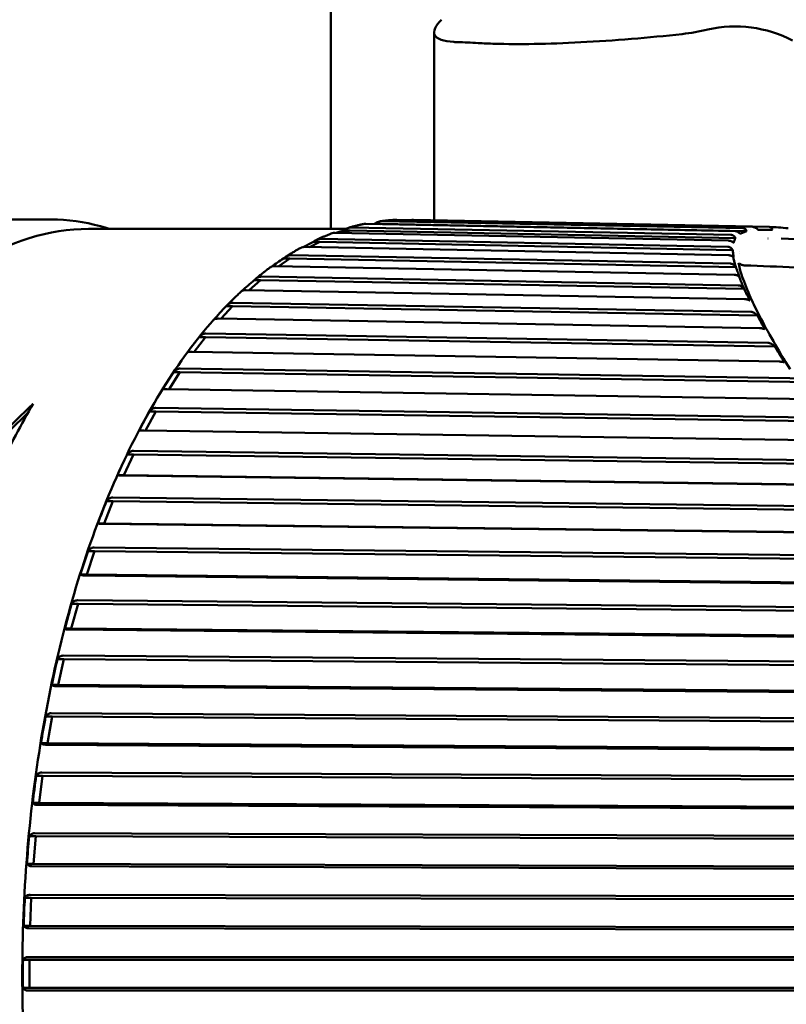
# Model space of a CAD drawing. Header units: millimetres. Extents: x 0 to 2239, y -60 to 841.
# Tile 53 of 165: x 508 to 521, y 564 to 581. Entities that reach past the tile are written whole.
import ezdxf

# ---------------------------------------------------------------- set-up
doc = ezdxf.new("R2010")
doc.units = ezdxf.units.MM
doc.layers.add('Sichtbar (ISO)', color=7, linetype='Continuous', lineweight=50)

msp = doc.modelspace()

# ---------------------------------------------------------------- linework, layer by layer
at = {"layer": 'Sichtbar (ISO)'}
for p, q in [((513.087, 589.471), (513.087, 577.718)), ((514.926, 577.874), (514.926, 581.217)), ((506.455, 577.888), (508.116, 577.888)), ((514.007, 577.86), (520.418, 577.731)), ((520.596, 577.754), (514.265, 577.881)), ((514.561, 577.881), (520.892, 577.754)), ((508.781, 577.718), (513.357, 577.718)), ((513.435, 577.693), (513.295, 577.647)), ((513.435, 577.693), (513.321, 577.693)), ((520.288, 577.557), (513.435, 577.693)), ((513.456, 577.747), (520.207, 577.613)), ((520.28, 577.679), (513.711, 577.811)), ((513.984, 577.81), (513.871, 577.81)), ((513.984, 577.81), (513.962, 577.806)), ((520.485, 577.679), (513.984, 577.81)), ((520.492, 577.703), (520.493, 577.703)), ((520.523, 577.709), (520.522, 577.709)), ((520.55, 577.713), (520.55, 577.713)), ((520.943, 577.706), (520.686, 577.711)), ((512.892, 577.487), (512.713, 577.396)), ((512.892, 577.487), (512.779, 577.487)), ((520.238, 577.344), (512.892, 577.487)), ((512.911, 577.544), (520.148, 577.403)), ((520.16, 577.511), (513.163, 577.65)), ((520.334, 577.636), (520.334, 577.636)), ((520.865, 577.546), (520.867, 577.546)), ((529.287, 577.266), (521.101, 577.546)), ((520.162, 577.251), (512.623, 577.398)), ((520.363, 577.317), (520.364, 577.317)), ((512.36, 577.192), (512.163, 577.057)), ((512.36, 577.192), (512.246, 577.192)), ((520.291, 577.041), (512.36, 577.192)), ((512.376, 577.251), (520.196, 577.102)), ((520.359, 577.282), (520.359, 577.282)), ((520.261, 576.903), (512.095, 577.058)), ((520.269, 577.118), (520.269, 577.118)), ((520.368, 577.118), (520.368, 577.118)), ((511.841, 576.809), (511.638, 576.631)), ((511.841, 576.809), (511.728, 576.809)), ((520.443, 576.651), (511.841, 576.809)), ((511.855, 576.871), (520.336, 576.715)), ((520.352, 576.873), (520.352, 576.873)), ((520.353, 576.873), (520.353, 576.873)), ((520.447, 576.469), (511.583, 576.632)), ((511.34, 576.343), (511.137, 576.123)), ((511.34, 576.343), (511.227, 576.343)), ((520.676, 576.178), (511.34, 576.343)), ((511.352, 576.406), (520.56, 576.243)), ((520.715, 575.954), (511.091, 576.123)), ((510.861, 575.795), (510.661, 575.534)), ((510.861, 575.795), (510.747, 575.795)), ((520.987, 575.625), (510.861, 575.795)), ((510.869, 575.86), (520.863, 575.692)), ((521.061, 575.36), (510.621, 575.535)), ((510.411, 575.235), (523.425, 575.03)), ((510.405, 575.17), (510.213, 574.87)), ((510.405, 575.17), (510.292, 575.17)), ((524.716, 574.944), (510.405, 575.17)), ((524.748, 574.64), (510.177, 574.871)), ((509.98, 574.538), (524.561, 574.323)), ((509.977, 574.472), (509.794, 574.135)), ((509.977, 574.472), (509.864, 574.472)), ((524.637, 574.256), (509.977, 574.472)), ((524.342, 573.921), (509.762, 574.136)), ((509.579, 573.705), (509.41, 573.337)), ((509.579, 573.705), (509.466, 573.705)), ((509.579, 573.771), (524.169, 573.573)), ((524.248, 573.506), (509.579, 573.705)), ((509.41, 573.337), (509.296, 573.337)), ((523.968, 573.137), (509.378, 573.334)), ((524.078, 573.138), (509.41, 573.337)), ((509.212, 572.941), (523.809, 572.762)), ((509.214, 572.875), (509.061, 572.481)), ((509.214, 572.875), (509.101, 572.875)), ((523.89, 572.695), (509.214, 572.875)), ((509.061, 572.481), (508.947, 572.481)), ((523.627, 572.293), (509.029, 572.473)), ((523.737, 572.3), (509.061, 572.481)), ((508.885, 571.988), (508.748, 571.57)), ((508.885, 571.988), (508.771, 571.988)), ((508.88, 572.053), (523.484, 571.893)), ((523.568, 571.828), (508.885, 571.988)), ((508.748, 571.57), (508.635, 571.57)), ((523.321, 571.396), (508.717, 571.556)), ((523.431, 571.409), (508.748, 571.57)), ((508.593, 571.05), (508.474, 570.61)), ((508.593, 571.05), (508.48, 571.05)), ((508.585, 571.113), (523.196, 570.974)), ((523.283, 570.91), (508.593, 571.05)), ((508.474, 570.61), (508.361, 570.61)), ((523.054, 570.452), (508.444, 570.591)), ((523.164, 570.47), (508.474, 570.61)), ((508.341, 570.066), (508.228, 570.066)), ((508.341, 570.066), (508.241, 569.608)), ((508.331, 570.128), (522.946, 570.011)), ((523.036, 569.948), (508.341, 570.066)), ((508.241, 569.608), (508.127, 569.608)), ((522.936, 569.491), (508.241, 569.608)), ((522.827, 569.467), (508.212, 569.584)), ((508.118, 569.104), (522.738, 569.009)), ((508.131, 569.045), (508.017, 569.045)), ((508.131, 569.045), (508.05, 568.572)), ((522.83, 568.949), (508.131, 569.045)), ((508.05, 568.572), (507.936, 568.572)), ((522.749, 568.477), (508.05, 568.572)), ((522.642, 568.448), (508.022, 568.543)), ((507.948, 568.049), (522.571, 567.977)), ((507.963, 567.992), (507.85, 567.992)), ((507.963, 567.992), (507.902, 567.507)), ((522.666, 567.92), (507.963, 567.992)), ((507.902, 567.507), (507.789, 567.507)), ((522.605, 567.435), (507.902, 567.507)), ((522.499, 567.402), (507.875, 567.473)), ((507.84, 566.915), (507.726, 566.915)), ((507.84, 566.915), (507.799, 566.422)), ((507.822, 566.969), (522.448, 566.92)), ((522.545, 566.867), (507.84, 566.915)), ((507.799, 566.422), (507.685, 566.422)), ((522.399, 566.335), (507.774, 566.383)), ((522.504, 566.373), (507.799, 566.422)), ((507.761, 565.821), (507.648, 565.821)), ((507.761, 565.821), (507.741, 565.323)), ((507.742, 565.872), (522.369, 565.847)), ((522.468, 565.797), (507.761, 565.821)), ((507.741, 565.323), (507.627, 565.323)), ((522.344, 565.256), (507.717, 565.28)), ((522.447, 565.299), (507.741, 565.323)), ((507.728, 564.718), (507.615, 564.718)), ((507.706, 564.765), (522.334, 564.765)), ((507.728, 564.718), (507.728, 564.218)), ((522.435, 564.718), (507.728, 564.718)), ((507.728, 564.218), (507.615, 564.218)), ((522.435, 564.218), (507.728, 564.218)), ((522.334, 564.172), (507.706, 564.171))]:
    msp.add_line(p, q, dxfattribs=at)
for centre, radius, start, end in [((518.894, 585.162), 4, 276.3594, 283.038), ((520.287, 579.146), 2.175, 62.1358, 103.038)]:
    msp.add_arc(centre, radius, start, end, dxfattribs=at)
for centre, major_axis, ratio, start_param, end_param in [((520.039, 579.795), (-5.5, 1.112), 0.103636, 5.639292, 5.754035), ((513.261, 577.652), (-0.471, -0.154), 0.04161, 4.571171, 4.85934), ((513.809, 577.789), (-0.476, -0.077), 0.022062, 4.579809, 4.600808), ((512.721, 577.426), (-0.463, -0.231), 0.057006, 4.55883, 4.950217), ((512.191, 577.11), (-0.452, -0.306), 0.067846, 4.544852, 5.007939), ((521.233, 564.468), (0, 12.65), 0.5, 0.137375, 0.137377), ((511.677, 576.709), (-0.437, -0.379), 0.074641, 4.530893, 5.040387), ((511.18, 576.224), (-0.42, -0.449), 0.078307, 4.517963, 5.052956), ((510.706, 575.658), (-0.399, -0.516), 0.079779, 4.506507, 5.0415), ((510.256, 575.016), (-0.376, -0.58), 0.079833, 4.496609, 5.031602), ((507.318, 564.468), (7.519, 12.916), 0.392995, 0.924217, 1.057364), ((512.061, 564.468), (0, -13.25), 0.5, 3.840908, 3.967094), ((507.318, 564.468), (7.462, 12.819), 0.392995, 0.934402, 1.050422), ((509.835, 574.302), (-0.35, -0.64), 0.079041, 4.488156, 5.023149), ((509.444, 573.521), (-0.322, -0.695), 0.077799, 4.480959, 5.015952), ((509.087, 572.678), (-0.292, -0.746), 0.07637, 4.474812, 5.009805), ((508.766, 571.779), (-0.26, -0.792), 0.074921, 4.46952, 5.004513), ((508.484, 570.83), (-0.226, -0.832), 0.073557, 4.464914, 4.999908), ((508.241, 569.837), (-0.191, -0.866), 0.072345, 4.460849, 4.995842), ((508.04, 568.808), (-0.154, -0.895), 0.071347, 4.457294, 4.992112), ((507.883, 567.749), (-0.117, -0.917), 0.070513, 4.453868, 4.988861), ((507.769, 566.668), (-0.078, -0.933), 0.069928, 4.450757, 4.985751), ((507.701, 565.572), (-0.039, -0.943), 0.069575, 4.44779, 4.982783), ((507.678, 564.468), (0, -0.946), 0.069457, 4.444893, 4.979886)]:
    msp.add_ellipse(centre, major_axis=major_axis, ratio=ratio, start_param=start_param, end_param=end_param, dxfattribs=at)
for points, knots in [([(515.058, 581.441), (514.95, 581.331), (514.902, 581.234), (514.975, 581.097), (515.097, 581.057), (515.301, 581.044), (515.325, 581.043), (515.35, 581.043)], [0, 0, 0, 0, 0.115409, 0.115409, 0.230818, 0.230818, 0.2452519, 0.2452519, 0.2452519, 0.2452519]), ([(515.71, 581.026), (515.804, 581.021), (515.905, 581.016), (516.42, 581.001), (516.953, 581.009), (518.118, 581.069), (518.752, 581.121), (519.337, 581.186)], [1.4093185, 1.4093185, 1.4093185, 1.4093185, 1.4549447, 1.4549447, 1.6326361, 1.6326361, 1.8103276, 1.8103276, 1.8103276, 1.8103276]), ([(509.153, 577.718), (509.1, 577.736), (509.047, 577.752), (508.705, 577.847), (508.411, 577.888), (508.116, 577.888)], [4.54865, 4.54865, 4.54865, 4.54865, 4.5739226, 4.5739226, 4.712389, 4.712389, 4.712389, 4.712389]), ([(514.007, 577.86), (514.006, 577.86), (514.005, 577.86), (514.004, 577.86), (513.985, 577.86), (513.961, 577.855), (513.917, 577.839), (513.891, 577.824), (513.871, 577.81)], [0.14306897, 0.14306897, 0.14306897, 0.14306897, 0.14339331, 0.14339331, 0.14339331, 0.15003491, 0.15003491, 0.15756461, 0.15756461, 0.15756461, 0.15756461]), ([(514.255, 577.881), (514.237, 577.88), (514.219, 577.88), (514.183, 577.877), (514.165, 577.876), (514.129, 577.873), (514.111, 577.872), (514.075, 577.869), (514.058, 577.867), (514.022, 577.863), (514.004, 577.861), (513.986, 577.859)], [4.73449854, 4.73449854, 4.73449854, 4.73449854, 4.74220291, 4.74220291, 4.74990727, 4.74990727, 4.75761164, 4.75761164, 4.76531601, 4.76531601, 4.77302038, 4.77302038, 4.77302038, 4.77302038]), ([(514.255, 577.881), (514.258, 577.881), (514.26, 577.881), (514.262, 577.881), (514.263, 577.881), (514.264, 577.881), (514.265, 577.881)], [0.142640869, 0.142640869, 0.142640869, 0.142640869, 0.143393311, 0.143393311, 0.143393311, 0.143717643, 0.143717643, 0.143717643, 0.143717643]), ([(514.561, 577.881), (514.56, 577.881), (514.56, 577.881), (514.559, 577.881), (514.546, 577.881), (514.531, 577.879), (514.517, 577.876)], [-0.000324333, -0.000324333, -0.000324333, -0.000324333, 0, 0, 0, 0.00433564, 0.00433564, 0.00433564, 0.00433564]), ([(508.781, 577.718), (508.074, 577.718), (507.369, 577.499), (506.021, 576.646), (505.379, 575.999), (504.223, 574.337), (503.712, 573.314), (502.881, 571.004), (502.561, 569.719), (502.142, 567.017), (502.043, 565.601), (502.072, 562.779), (502.202, 561.374), (502.677, 558.713), (503.023, 557.458), (503.9, 555.222), (504.431, 554.242), (505.632, 552.659), (506.302, 552.056), (507.584, 551.375), (508.182, 551.218), (508.781, 551.218)], [4.712389, 4.712389, 4.712389, 4.712389, 5.018631, 5.018631, 5.336047, 5.336047, 5.659451, 5.659451, 5.982293, 5.982293, 6.304358, 6.304358, 6.626193, 6.626193, 6.948329, 6.948329, 7.271299, 7.271299, 7.594552, 7.594552, 7.853982, 7.853982, 7.853982, 7.853982]), ([(513.456, 577.747), (513.455, 577.747), (513.454, 577.747), (513.453, 577.747), (513.434, 577.747), (513.409, 577.742), (513.367, 577.725), (513.341, 577.709), (513.321, 577.693)], [0.14306897, 0.14306897, 0.14306897, 0.14306897, 0.14339331, 0.14339331, 0.14339331, 0.15003491, 0.15003491, 0.15756461, 0.15756461, 0.15756461, 0.15756461]), ([(513.679, 577.808), (513.661, 577.804), (513.643, 577.8), (513.607, 577.792), (513.589, 577.788), (513.553, 577.779), (513.535, 577.775), (513.499, 577.766), (513.481, 577.761), (513.445, 577.751), (513.427, 577.746), (513.409, 577.741)], [4.8169549, 4.8169549, 4.8169549, 4.8169549, 4.824771, 4.824771, 4.8325871, 4.8325871, 4.84040319, 4.84040319, 4.84821929, 4.84821929, 4.85603539, 4.85603539, 4.85603539, 4.85603539]), ([(513.68, 577.808), (513.689, 577.81), (513.699, 577.811), (513.709, 577.811), (513.709, 577.811), (513.71, 577.811), (513.711, 577.811)], [0.139997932, 0.139997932, 0.139997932, 0.139997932, 0.143393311, 0.143393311, 0.143393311, 0.143717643, 0.143717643, 0.143717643, 0.143717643]), ([(520.28, 577.679), (520.286, 577.679), (520.293, 577.678), (520.305, 577.676), (520.312, 577.674), (520.325, 577.669), (520.331, 577.665), (520.343, 577.658), (520.349, 577.654), (520.354, 577.65)], [0.000001, 0.000001, 0.000001, 0.000001, 0.002090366, 0.002090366, 0.00412848, 0.00412848, 0.00630335, 0.00630335, 0.00845911, 0.00845911, 0.00845911, 0.00845911]), ([(520.371, 577.635), (520.387, 577.643), (520.405, 577.65), (520.443, 577.665), (520.463, 577.672), (520.485, 577.679)], [0.00012402, 0.00012402, 0.00012402, 0.00012402, 0.02669791, 0.02669791, 0.05247497, 0.05247497, 0.05247497, 0.05247497]), ([(520.474, 577.698), (520.468, 577.709), (520.46, 577.717), (520.446, 577.725), (520.441, 577.727), (520.43, 577.73), (520.424, 577.731), (520.418, 577.731)], [0.00002503, 0.00002503, 0.00002503, 0.00002503, 0.00531853, 0.00531853, 0.0078877, 0.0078877, 0.0102897, 0.0102897, 0.0102897, 0.0102897]), ([(520.485, 577.679), (520.483, 577.682), (520.481, 577.685), (520.477, 577.692), (520.475, 577.695), (520.474, 577.698)], [0.000093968, 0.000093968, 0.000093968, 0.000093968, 0.001740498, 0.001740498, 0.003433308, 0.003433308, 0.003433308, 0.003433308]), ([(520.596, 577.754), (520.601, 577.754), (520.607, 577.753), (520.619, 577.75), (520.625, 577.748), (520.638, 577.743), (520.644, 577.74), (520.656, 577.733), (520.662, 577.729), (520.667, 577.725)], [0.000001, 0.000001, 0.000001, 0.000001, 0.001936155, 0.001936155, 0.003904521, 0.003904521, 0.006000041, 0.006000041, 0.008123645, 0.008123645, 0.008123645, 0.008123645]), ([(520.667, 577.725), (520.672, 577.722), (520.676, 577.718), (520.684, 577.712), (520.688, 577.709), (520.693, 577.706)], [0.00000813, 0.00000813, 0.00000813, 0.00000813, 0.001640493, 0.001640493, 0.003280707, 0.003280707, 0.003280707, 0.003280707]), ([(520.693, 577.706), (520.73, 577.706), (520.769, 577.706), (520.852, 577.706), (520.896, 577.706), (520.943, 577.706)], [0.00001233, 0.00001233, 0.00001233, 0.00001233, 0.02503792, 0.02503792, 0.0500635, 0.0500635, 0.0500635, 0.0500635]), ([(520.936, 577.725), (520.935, 577.729), (520.933, 577.733), (520.928, 577.74), (520.925, 577.743), (520.917, 577.748), (520.913, 577.75), (520.903, 577.753), (520.898, 577.754), (520.892, 577.754)], [0.000008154, 0.000008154, 0.000008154, 0.000008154, 0.002148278, 0.002148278, 0.004247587, 0.004247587, 0.006218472, 0.006218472, 0.008156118, 0.008156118, 0.008156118, 0.008156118]), ([(520.943, 577.706), (520.942, 577.709), (520.941, 577.712), (520.939, 577.718), (520.938, 577.722), (520.936, 577.725)], [0.000004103, 0.000004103, 0.000004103, 0.000004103, 0.001644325, 0.001644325, 0.003276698, 0.003276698, 0.003276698, 0.003276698]), ([(512.911, 577.544), (512.91, 577.544), (512.909, 577.544), (512.908, 577.544), (512.889, 577.544), (512.865, 577.538), (512.823, 577.52), (512.798, 577.504), (512.779, 577.487)], [0.14306897, 0.14306897, 0.14306897, 0.14306897, 0.14339331, 0.14339331, 0.14339331, 0.15003491, 0.15003491, 0.15756461, 0.15756461, 0.15756461, 0.15756461]), ([(513.112, 577.642), (513.094, 577.635), (513.076, 577.628), (513.039, 577.614), (513.021, 577.606), (512.985, 577.591), (512.967, 577.584), (512.93, 577.568), (512.912, 577.56), (512.876, 577.544), (512.858, 577.536), (512.84, 577.528)], [4.89917027, 4.89917027, 4.89917027, 4.89917027, 4.90718897, 4.90718897, 4.91520768, 4.91520768, 4.92322639, 4.92322639, 4.9312451, 4.9312451, 4.93926381, 4.93926381, 4.93926381, 4.93926381]), ([(513.112, 577.642), (513.125, 577.647), (513.143, 577.65), (513.16, 577.65), (513.161, 577.65), (513.162, 577.65), (513.163, 577.65)], [0.137456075, 0.137456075, 0.137456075, 0.137456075, 0.143393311, 0.143393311, 0.143393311, 0.143717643, 0.143717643, 0.143717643, 0.143717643]), ([(520.16, 577.511), (520.167, 577.511), (520.174, 577.51), (520.189, 577.507), (520.196, 577.505), (520.21, 577.5), (520.216, 577.497), (520.229, 577.489), (520.234, 577.485), (520.239, 577.481)], [0.000001, 0.000001, 0.000001, 0.000001, 0.002353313, 0.002353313, 0.004596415, 0.004596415, 0.006832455, 0.006832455, 0.009079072, 0.009079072, 0.009079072, 0.009079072]), ([(520.276, 577.574), (520.269, 577.585), (520.258, 577.595), (520.24, 577.606), (520.234, 577.608), (520.221, 577.612), (520.214, 577.613), (520.207, 577.613)], [0.00000206, 0.00000206, 0.00000206, 0.00000206, 0.00579814, 0.00579814, 0.00849129, 0.00849129, 0.01093804, 0.01093804, 0.01093804, 0.01093804]), ([(520.25, 577.471), (520.256, 577.485), (520.262, 577.5), (520.274, 577.529), (520.281, 577.543), (520.288, 577.557)], [0.00004767, 0.00004767, 0.00004767, 0.00004767, 0.02792436, 0.02792436, 0.05555153, 0.05555153, 0.05555153, 0.05555153]), ([(520.276, 577.574), (520.278, 577.571), (520.28, 577.568), (520.284, 577.563), (520.286, 577.56), (520.288, 577.557)], [-0.002821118, -0.002821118, -0.002821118, -0.002821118, -0.00141271, -0.00141271, -0.000000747, -0.000000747, -0.000000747, -0.000000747]), ([(520.354, 577.65), (520.356, 577.647), (520.359, 577.645), (520.365, 577.64), (520.368, 577.638), (520.371, 577.635)], [0.000062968, 0.000062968, 0.000062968, 0.000062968, 0.001293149, 0.001293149, 0.002488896, 0.002488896, 0.002488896, 0.002488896]), ([(512.559, 577.385), (512.54, 577.375), (512.522, 577.365), (512.485, 577.344), (512.467, 577.333), (512.43, 577.312), (512.412, 577.301), (512.376, 577.279), (512.357, 577.268), (512.321, 577.245), (512.303, 577.234), (512.285, 577.222)], [4.98122155, 4.98122155, 4.98122155, 4.98122155, 4.98950147, 4.98950147, 4.99778138, 4.99778138, 5.00606129, 5.00606129, 5.0143412, 5.0143412, 5.02262111, 5.02262111, 5.02262111, 5.02262111]), ([(512.559, 577.385), (512.562, 577.387), (512.565, 577.388), (512.581, 577.395), (512.601, 577.398), (512.62, 577.398), (512.621, 577.398), (512.622, 577.398), (512.623, 577.398)], [0.134984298, 0.134984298, 0.134984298, 0.134984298, 0.13675171, 0.13675171, 0.143393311, 0.143393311, 0.143393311, 0.143717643, 0.143717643, 0.143717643, 0.143717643]), ([(520.229, 577.356), (520.22, 577.37), (520.207, 577.381), (520.186, 577.394), (520.179, 577.397), (520.164, 577.401), (520.156, 577.403), (520.148, 577.403)], [0.00002706, 0.00002706, 0.00002706, 0.00002706, 0.00661124, 0.00661124, 0.00967647, 0.00967647, 0.01241248, 0.01241248, 0.01241248, 0.01241248]), ([(520.229, 577.356), (520.231, 577.354), (520.232, 577.352), (520.235, 577.348), (520.237, 577.346), (520.238, 577.344)], [-0.002159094, -0.002159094, -0.002159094, -0.002159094, -0.00110306, -0.00110306, -0.000101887, -0.000101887, -0.000101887, -0.000101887]), ([(520.253, 577.216), (520.25, 577.237), (520.247, 577.259), (520.243, 577.301), (520.24, 577.323), (520.238, 577.344)], [0.00004301, 0.00004301, 0.00004301, 0.00004301, 0.02914241, 0.02914241, 0.05813089, 0.05813089, 0.05813089, 0.05813089]), ([(520.239, 577.481), (520.241, 577.479), (520.243, 577.478), (520.247, 577.474), (520.249, 577.473), (520.25, 577.471)], [0.000052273, 0.000052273, 0.000052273, 0.000052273, 0.000927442, 0.000927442, 0.001823, 0.001823, 0.001823, 0.001823]), ([(512.376, 577.251), (512.375, 577.251), (512.374, 577.251), (512.373, 577.251), (512.354, 577.251), (512.33, 577.245), (512.289, 577.226), (512.265, 577.209), (512.246, 577.192)], [0.14306897, 0.14306897, 0.14306897, 0.14306897, 0.14339331, 0.14339331, 0.14339331, 0.15003491, 0.15003491, 0.15756461, 0.15756461, 0.15756461, 0.15756461]), ([(520.162, 577.251), (520.169, 577.251), (520.177, 577.25), (520.193, 577.248), (520.201, 577.246), (520.216, 577.24), (520.223, 577.237), (520.236, 577.23), (520.241, 577.226), (520.246, 577.222)], [0.000001, 0.000001, 0.000001, 0.000001, 0.002490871, 0.002490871, 0.004978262, 0.004978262, 0.007401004, 0.007401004, 0.009714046, 0.009714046, 0.009714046, 0.009714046]), ([(520.246, 577.222), (520.247, 577.221), (520.248, 577.22), (520.25, 577.218), (520.252, 577.217), (520.253, 577.216)], [0.000062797, 0.000062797, 0.000062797, 0.000062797, 0.000627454, 0.000627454, 0.001232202, 0.001232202, 0.001232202, 0.001232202]), ([(520.292, 577.044), (520.285, 577.066), (520.279, 577.086), (520.273, 577.107), (520.269, 577.118), (520.266, 577.128), (520.264, 577.138), (520.263, 577.142), (520.262, 577.145), (520.261, 577.149), (520.258, 577.162), (520.255, 577.174), (520.253, 577.186), (520.251, 577.192), (520.25, 577.198), (520.249, 577.204), (520.248, 577.21), (520.247, 577.216), (520.246, 577.222)], [0.0013147, 0.0013147, 0.0013147, 0.0013147, 0.3193984, 0.3193984, 0.3193984, 0.4895488, 0.4895488, 0.4895488, 0.5533552, 0.5533552, 0.5533552, 0.7766776, 0.7766776, 0.7766776, 0.8883388, 0.8883388, 0.8883388, 1, 1, 1, 1]), ([(512.021, 577.041), (512.003, 577.028), (511.984, 577.014), (511.948, 576.987), (511.929, 576.973), (511.893, 576.944), (511.875, 576.93), (511.838, 576.901), (511.82, 576.887), (511.784, 576.858), (511.766, 576.843), (511.748, 576.828)], [5.06319016, 5.06319016, 5.06319016, 5.06319016, 5.07175764, 5.07175764, 5.08032513, 5.08032513, 5.08889261, 5.08889261, 5.09746009, 5.09746009, 5.10602758, 5.10602758, 5.10602758, 5.10602758]), ([(512.021, 577.041), (512.027, 577.045), (512.033, 577.049), (512.054, 577.055), (512.073, 577.058), (512.092, 577.058), (512.093, 577.058), (512.094, 577.058), (512.095, 577.058)], [0.13283888, 0.13283888, 0.13283888, 0.13283888, 0.13675171, 0.13675171, 0.14339331, 0.14339331, 0.14339331, 0.14371764, 0.14371764, 0.14371764, 0.14371764]), ([(520.292, 577.044), (520.278, 577.064), (520.263, 577.078), (520.238, 577.092), (520.23, 577.096), (520.213, 577.101), (520.205, 577.102), (520.196, 577.102)], [0, 0, 0, 0, 0.00805652, 0.00805652, 0.01182801, 0.01182801, 0.01514585, 0.01514585, 0.01514585, 0.01514585]), ([(520.352, 576.873), (520.343, 576.901), (520.334, 576.929), (520.315, 576.985), (520.305, 577.014), (520.292, 577.044)], [0.00029885, 0.00029885, 0.00029885, 0.00029885, 0.030571, 0.030571, 0.06127478, 0.06127478, 0.06127478, 0.06127478]), ([(520.415, 577.074), (520.423, 577.073), (520.431, 577.072), (520.441, 577.071), (520.444, 577.071), (520.446, 577.071)], [0, 0, 0, 0, 0.002603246, 0.002603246, 0.003702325, 0.003702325, 0.003702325, 0.003702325]), ([(511.855, 576.871), (511.854, 576.871), (511.853, 576.871), (511.852, 576.871), (511.833, 576.871), (511.809, 576.865), (511.769, 576.845), (511.746, 576.827), (511.728, 576.809)], [0.14306897, 0.14306897, 0.14306897, 0.14306897, 0.14339331, 0.14339331, 0.14339331, 0.15003491, 0.15003491, 0.15756461, 0.15756461, 0.15756461, 0.15756461]), ([(520.261, 576.903), (520.269, 576.903), (520.279, 576.902), (520.296, 576.899), (520.303, 576.897), (520.318, 576.893), (520.325, 576.89), (520.336, 576.885), (520.339, 576.883), (520.346, 576.878), (520.349, 576.876), (520.351, 576.874)], [0.000001, 0.000001, 0.000001, 0.000001, 0.00293685, 0.00293685, 0.00534864, 0.00534864, 0.00769352, 0.00769352, 0.00924664, 0.00924664, 0.0107519, 0.0107519, 0.0107519, 0.0107519]), ([(520.383, 576.791), (520.382, 576.793), (520.381, 576.795), (520.38, 576.797), (520.379, 576.8), (520.378, 576.803), (520.376, 576.806), (520.367, 576.83), (520.359, 576.852), (520.352, 576.873)], [0.5952808, 0.5952808, 0.5952808, 0.5952808, 0.625, 0.625, 0.625, 0.6666667, 0.6666667, 0.6666667, 1, 1, 1, 1]), ([(520.443, 576.651), (520.437, 576.666), (520.431, 576.68), (520.425, 576.693), (520.419, 576.706), (520.413, 576.719), (520.408, 576.731), (520.402, 576.744), (520.397, 576.757), (520.391, 576.77), (520.389, 576.776), (520.386, 576.782), (520.384, 576.788), (520.383, 576.789), (520.383, 576.79), (520.383, 576.791)], [0, 0, 0, 0, 0.1715591, 0.1715591, 0.1715591, 0.3333333, 0.3333333, 0.3333333, 0.5, 0.5, 0.5, 0.5833333, 0.5833333, 0.5833333, 0.5952808, 0.5952808, 0.5952808, 0.5952808]), ([(511.503, 576.613), (511.485, 576.596), (511.467, 576.579), (511.43, 576.545), (511.412, 576.528), (511.376, 576.492), (511.358, 576.475), (511.322, 576.439), (511.304, 576.421), (511.268, 576.385), (511.25, 576.367), (511.232, 576.348)], [5.14514226, 5.14514226, 5.14514226, 5.14514226, 5.15399863, 5.15399863, 5.162855, 5.162855, 5.17171137, 5.17171137, 5.18056774, 5.18056774, 5.18942411, 5.18942411, 5.18942411, 5.18942411]), ([(511.503, 576.613), (511.509, 576.618), (511.518, 576.623), (511.542, 576.63), (511.561, 576.632), (511.58, 576.632), (511.581, 576.632), (511.582, 576.632), (511.583, 576.632)], [0.13093291, 0.13093291, 0.13093291, 0.13093291, 0.13675171, 0.13675171, 0.14339331, 0.14339331, 0.14339331, 0.14371764, 0.14371764, 0.14371764, 0.14371764]), ([(520.443, 576.651), (520.429, 576.67), (520.412, 576.686), (520.384, 576.703), (520.374, 576.707), (520.355, 576.713), (520.345, 576.715), (520.336, 576.715)], [0.0000122, 0.0000122, 0.0000122, 0.0000122, 0.00838718, 0.00838718, 0.01227656, 0.01227656, 0.01564502, 0.01564502, 0.01564502, 0.01564502]), ([(520.54, 576.444), (520.524, 576.479), (520.508, 576.514), (520.475, 576.583), (520.459, 576.617), (520.443, 576.651)], [0.00001023, 0.00001023, 0.00001023, 0.00001023, 0.03145251, 0.03145251, 0.06250317, 0.06250317, 0.06250317, 0.06250317]), ([(520.447, 576.469), (520.457, 576.469), (520.467, 576.468), (520.486, 576.466), (520.494, 576.464), (520.508, 576.46), (520.515, 576.458), (520.524, 576.454), (520.528, 576.452), (520.534, 576.448), (520.537, 576.446), (520.54, 576.444)], [0.000001, 0.000001, 0.000001, 0.000001, 0.00339937, 0.00339937, 0.00573711, 0.00573711, 0.00801378, 0.00801378, 0.00953171, 0.00953171, 0.01110406, 0.01110406, 0.01110406, 0.01110406]), ([(520.555, 576.498), (520.608, 576.38), (520.702, 576.191), (520.944, 575.741), (521.148, 575.402), (521.258, 575.223)], [0.4, 0.4, 0.4, 0.4, 0.6, 0.8, 0.9879159, 0.9879159, 0.9879159, 0.9879159]), ([(511.352, 576.406), (511.351, 576.406), (511.35, 576.406), (511.349, 576.406), (511.33, 576.406), (511.306, 576.4), (511.267, 576.38), (511.244, 576.361), (511.227, 576.343)], [0.14306897, 0.14306897, 0.14306897, 0.14306897, 0.14339331, 0.14339331, 0.14339331, 0.15003491, 0.15003491, 0.15756461, 0.15756461, 0.15756461, 0.15756461]), ([(511.009, 576.107), (510.374, 575.389), (509.803, 574.471), (508.837, 572.328), (508.442, 571.103), (507.87, 568.472), (507.691, 567.068), (507.565, 564.22), (507.617, 562.777), (507.948, 559.996), (508.226, 558.658), (508.983, 556.219), (509.462, 555.119), (510.326, 553.684), (510.658, 553.226), (511.009, 552.83)], [5.226791, 5.226791, 5.226791, 5.226791, 5.549472, 5.549472, 5.87261, 5.87261, 6.194852, 6.194852, 6.516682, 6.516682, 6.838629, 6.838629, 7.161234, 7.161234, 7.33958, 7.33958, 7.33958, 7.33958]), ([(511.007, 576.105), (511.012, 576.11), (511.023, 576.116), (511.049, 576.122), (511.069, 576.123), (511.088, 576.123), (511.089, 576.123), (511.09, 576.123), (511.091, 576.123)], [0.12922201, 0.12922201, 0.12922201, 0.12922201, 0.13675171, 0.13675171, 0.14339331, 0.14339331, 0.14339331, 0.14371764, 0.14371764, 0.14371764, 0.14371764]), ([(520.676, 576.178), (520.66, 576.197), (520.641, 576.213), (520.611, 576.23), (520.6, 576.235), (520.58, 576.241), (520.57, 576.243), (520.56, 576.243)], [0.00012142, 0.00012142, 0.00012142, 0.00012142, 0.0087041, 0.0087041, 0.01282466, 0.01282466, 0.01635456, 0.01635456, 0.01635456, 0.01635456]), ([(520.727, 576.083), (520.719, 576.099), (520.71, 576.115), (520.693, 576.146), (520.684, 576.162), (520.676, 576.178)], [0.00001861, 0.00001861, 0.00001861, 0.00001861, 0.01246974, 0.01246974, 0.02495787, 0.02495787, 0.02495787, 0.02495787]), ([(520.715, 575.954), (520.726, 575.953), (520.737, 575.953), (520.755, 575.95), (520.763, 575.949), (520.777, 575.946), (520.784, 575.944), (520.794, 575.941), (520.798, 575.939), (520.804, 575.936), (520.807, 575.935), (520.81, 575.933)], [0.000001, 0.000001, 0.000001, 0.000001, 0.00391086, 0.00391086, 0.00664466, 0.00664466, 0.00929852, 0.00929852, 0.01128898, 0.01128898, 0.01301164, 0.01301164, 0.01301164, 0.01301164]), ([(520.727, 576.083), (520.741, 576.058), (520.755, 576.033), (520.782, 575.983), (520.796, 575.959), (520.81, 575.933)], [-0.03952304, -0.03952304, -0.03952304, -0.03952304, -0.01970841, -0.01970841, -0.00009597, -0.00009597, -0.00009597, -0.00009597]), ([(510.869, 575.86), (510.868, 575.86), (510.867, 575.86), (510.866, 575.86), (510.847, 575.86), (510.824, 575.853), (510.785, 575.833), (510.764, 575.814), (510.747, 575.795)], [0.14306897, 0.14306897, 0.14306897, 0.14306897, 0.14339331, 0.14339331, 0.14339331, 0.15003491, 0.15003491, 0.15756461, 0.15756461, 0.15756461, 0.15756461]), ([(520.988, 575.624), (520.97, 575.644), (520.949, 575.661), (520.916, 575.679), (520.905, 575.684), (520.884, 575.69), (520.874, 575.692), (520.863, 575.692)], [0.0003224, 0.0003224, 0.0003224, 0.0003224, 0.00927884, 0.00927884, 0.0134864, 0.0134864, 0.01706187, 0.01706187, 0.01706187, 0.01706187]), ([(520.988, 575.624), (520.998, 575.607), (521.009, 575.59), (521.029, 575.556), (521.04, 575.538), (521.058, 575.509), (521.065, 575.497), (521.085, 575.463), (521.099, 575.44), (521.127, 575.394), (521.142, 575.369), (521.156, 575.345)], [-0.06618874, -0.06618874, -0.06618874, -0.06618874, -0.05388238, -0.05388238, -0.04152034, -0.04152034, -0.03296767, -0.03296767, -0.01695507, -0.01695507, -0.00000093, -0.00000093, -0.00000093, -0.00000093]), ([(510.538, 575.521), (510.543, 575.525), (510.553, 575.529), (510.58, 575.534), (510.599, 575.535), (510.618, 575.535), (510.619, 575.535), (510.62, 575.535), (510.621, 575.535)], [0.12922201, 0.12922201, 0.12922201, 0.12922201, 0.13675171, 0.13675171, 0.14339331, 0.14339331, 0.14339331, 0.14371764, 0.14371764, 0.14371764, 0.14371764]), ([(510.411, 575.235), (510.41, 575.235), (510.409, 575.235), (510.408, 575.235), (510.389, 575.235), (510.366, 575.229), (510.328, 575.208), (510.307, 575.189), (510.292, 575.17)], [0.14306897, 0.14306897, 0.14306897, 0.14306897, 0.14339331, 0.14339331, 0.14339331, 0.15003491, 0.15003491, 0.15756461, 0.15756461, 0.15756461, 0.15756461]), ([(521.061, 575.36), (521.072, 575.36), (521.083, 575.359), (521.101, 575.357), (521.109, 575.356), (521.123, 575.354), (521.13, 575.353), (521.14, 575.351), (521.144, 575.35), (521.151, 575.347), (521.154, 575.346), (521.156, 575.345)], [0.000001, 0.000001, 0.000001, 0.000001, 0.00393795, 0.00393795, 0.00669198, 0.00669198, 0.00934971, 0.00934971, 0.01126146, 0.01126146, 0.0132699, 0.0132699, 0.0132699, 0.0132699]), ([(510.094, 574.863), (510.099, 574.865), (510.109, 574.867), (510.136, 574.87), (510.155, 574.871), (510.174, 574.871), (510.175, 574.871), (510.176, 574.871), (510.177, 574.871)], [0.12922201, 0.12922201, 0.12922201, 0.12922201, 0.13675171, 0.13675171, 0.14339331, 0.14339331, 0.14339331, 0.14371764, 0.14371764, 0.14371764, 0.14371764]), ([(509.98, 574.538), (509.979, 574.538), (509.978, 574.538), (509.977, 574.538), (509.958, 574.538), (509.936, 574.531), (509.898, 574.51), (509.878, 574.491), (509.864, 574.472)], [0.14306897, 0.14306897, 0.14306897, 0.14306897, 0.14339331, 0.14339331, 0.14339331, 0.15003491, 0.15003491, 0.15756461, 0.15756461, 0.15756461, 0.15756461]), ([(509.68, 574.133), (509.684, 574.134), (509.694, 574.134), (509.721, 574.135), (509.74, 574.136), (509.759, 574.136), (509.76, 574.136), (509.761, 574.136), (509.762, 574.136)], [0.12922201, 0.12922201, 0.12922201, 0.12922201, 0.13675171, 0.13675171, 0.14339331, 0.14339331, 0.14339331, 0.14371764, 0.14371764, 0.14371764, 0.14371764]), ([(509.579, 573.771), (509.578, 573.771), (509.577, 573.771), (509.577, 573.771), (509.557, 573.771), (509.535, 573.765), (509.499, 573.743), (509.48, 573.724), (509.466, 573.705)], [0.14306897, 0.14306897, 0.14306897, 0.14306897, 0.14339331, 0.14339331, 0.14339331, 0.15003491, 0.15003491, 0.15756461, 0.15756461, 0.15756461, 0.15756461]), ([(509.296, 573.337), (509.301, 573.336), (509.311, 573.336), (509.337, 573.335), (509.356, 573.334), (509.376, 573.334), (509.376, 573.334), (509.377, 573.334), (509.378, 573.334)], [0.12922201, 0.12922201, 0.12922201, 0.12922201, 0.13675171, 0.13675171, 0.14339331, 0.14339331, 0.14339331, 0.14371764, 0.14371764, 0.14371764, 0.14371764]), ([(509.212, 572.941), (509.211, 572.941), (509.21, 572.941), (509.209, 572.941), (509.19, 572.941), (509.168, 572.934), (509.133, 572.914), (509.114, 572.895), (509.101, 572.875)], [0.14306897, 0.14306897, 0.14306897, 0.14306897, 0.14339331, 0.14339331, 0.14339331, 0.15003491, 0.15003491, 0.15756461, 0.15756461, 0.15756461, 0.15756461]), ([(508.947, 572.481), (508.952, 572.478), (508.962, 572.476), (508.988, 572.473), (509.007, 572.473), (509.027, 572.473), (509.028, 572.473), (509.029, 572.473), (509.029, 572.473)], [0.12922201, 0.12922201, 0.12922201, 0.12922201, 0.13675171, 0.13675171, 0.14339331, 0.14339331, 0.14339331, 0.14371764, 0.14371764, 0.14371764, 0.14371764]), ([(508.88, 572.053), (508.879, 572.053), (508.878, 572.053), (508.877, 572.053), (508.858, 572.053), (508.836, 572.047), (508.802, 572.026), (508.784, 572.007), (508.771, 571.988)], [0.14306897, 0.14306897, 0.14306897, 0.14306897, 0.14339331, 0.14339331, 0.14339331, 0.15003491, 0.15003491, 0.15756461, 0.15756461, 0.15756461, 0.15756461]), ([(508.635, 571.57), (508.639, 571.566), (508.65, 571.562), (508.676, 571.557), (508.695, 571.556), (508.715, 571.556), (508.715, 571.556), (508.716, 571.556), (508.717, 571.556)], [0.12922201, 0.12922201, 0.12922201, 0.12922201, 0.13675171, 0.13675171, 0.14339331, 0.14339331, 0.14339331, 0.14371764, 0.14371764, 0.14371764, 0.14371764]), ([(508.585, 571.113), (508.584, 571.113), (508.584, 571.113), (508.583, 571.113), (508.563, 571.113), (508.542, 571.107), (508.508, 571.087), (508.491, 571.068), (508.48, 571.05)], [0.14306897, 0.14306897, 0.14306897, 0.14306897, 0.14339331, 0.14339331, 0.14339331, 0.15003491, 0.15003491, 0.15756461, 0.15756461, 0.15756461, 0.15756461]), ([(508.361, 570.61), (508.366, 570.605), (508.376, 570.599), (508.403, 570.593), (508.422, 570.591), (508.441, 570.591), (508.442, 570.591), (508.443, 570.591), (508.444, 570.591)], [0.12922201, 0.12922201, 0.12922201, 0.12922201, 0.13675171, 0.13675171, 0.14339331, 0.14339331, 0.14339331, 0.14371764, 0.14371764, 0.14371764, 0.14371764]), ([(508.331, 570.128), (508.33, 570.128), (508.329, 570.128), (508.328, 570.128), (508.309, 570.128), (508.288, 570.122), (508.255, 570.102), (508.239, 570.084), (508.228, 570.066)], [0.14306897, 0.14306897, 0.14306897, 0.14306897, 0.14339331, 0.14339331, 0.14339331, 0.15003491, 0.15003491, 0.15756461, 0.15756461, 0.15756461, 0.15756461]), ([(508.127, 569.608), (508.133, 569.601), (508.144, 569.594), (508.17, 569.587), (508.19, 569.584), (508.209, 569.584), (508.21, 569.584), (508.211, 569.584), (508.212, 569.584)], [0.12922201, 0.12922201, 0.12922201, 0.12922201, 0.13675171, 0.13675171, 0.14339331, 0.14339331, 0.14339331, 0.14371764, 0.14371764, 0.14371764, 0.14371764]), ([(508.118, 569.104), (508.117, 569.104), (508.116, 569.104), (508.115, 569.104), (508.096, 569.104), (508.075, 569.098), (508.043, 569.079), (508.028, 569.062), (508.017, 569.045)], [0.14306897, 0.14306897, 0.14306897, 0.14306897, 0.14339331, 0.14339331, 0.14339331, 0.15003491, 0.15003491, 0.15756461, 0.15756461, 0.15756461, 0.15756461]), ([(507.936, 568.572), (507.942, 568.563), (507.953, 568.555), (507.98, 568.546), (508, 568.543), (508.019, 568.543), (508.02, 568.543), (508.021, 568.543), (508.022, 568.543)], [0.12922201, 0.12922201, 0.12922201, 0.12922201, 0.13675171, 0.13675171, 0.14339331, 0.14339331, 0.14339331, 0.14371764, 0.14371764, 0.14371764, 0.14371764]), ([(507.948, 568.049), (507.947, 568.049), (507.946, 568.049), (507.945, 568.049), (507.926, 568.049), (507.905, 568.043), (507.874, 568.025), (507.859, 568.008), (507.85, 567.992)], [0.14306897, 0.14306897, 0.14306897, 0.14306897, 0.14339331, 0.14339331, 0.14339331, 0.15003491, 0.15003491, 0.15756461, 0.15756461, 0.15756461, 0.15756461]), ([(507.789, 567.507), (507.795, 567.497), (507.806, 567.487), (507.834, 567.477), (507.853, 567.473), (507.872, 567.473), (507.873, 567.473), (507.874, 567.473), (507.875, 567.473)], [0.12922201, 0.12922201, 0.12922201, 0.12922201, 0.13675171, 0.13675171, 0.14339331, 0.14339331, 0.14339331, 0.14371764, 0.14371764, 0.14371764, 0.14371764]), ([(507.822, 566.969), (507.821, 566.969), (507.82, 566.969), (507.82, 566.969), (507.8, 566.969), (507.78, 566.963), (507.749, 566.946), (507.735, 566.931), (507.726, 566.915)], [0.14306897, 0.14306897, 0.14306897, 0.14306897, 0.14339331, 0.14339331, 0.14339331, 0.15003491, 0.15003491, 0.15756461, 0.15756461, 0.15756461, 0.15756461]), ([(507.685, 566.422), (507.692, 566.41), (507.704, 566.399), (507.732, 566.387), (507.752, 566.383), (507.771, 566.383), (507.772, 566.383), (507.773, 566.383), (507.774, 566.383)], [0.12922201, 0.12922201, 0.12922201, 0.12922201, 0.13675171, 0.13675171, 0.14339331, 0.14339331, 0.14339331, 0.14371764, 0.14371764, 0.14371764, 0.14371764]), ([(507.742, 565.872), (507.741, 565.872), (507.74, 565.872), (507.739, 565.872), (507.72, 565.872), (507.699, 565.867), (507.67, 565.851), (507.656, 565.836), (507.648, 565.821)], [0.14306897, 0.14306897, 0.14306897, 0.14306897, 0.14339331, 0.14339331, 0.14339331, 0.15003491, 0.15003491, 0.15756461, 0.15756461, 0.15756461, 0.15756461]), ([(507.627, 565.323), (507.634, 565.31), (507.647, 565.298), (507.675, 565.284), (507.695, 565.28), (507.714, 565.28), (507.715, 565.28), (507.716, 565.28), (507.717, 565.28)], [0.12922201, 0.12922201, 0.12922201, 0.12922201, 0.13675171, 0.13675171, 0.14339331, 0.14339331, 0.14339331, 0.14371764, 0.14371764, 0.14371764, 0.14371764]), ([(507.706, 564.765), (507.706, 564.765), (507.705, 564.765), (507.704, 564.765), (507.684, 564.765), (507.664, 564.76), (507.635, 564.745), (507.622, 564.732), (507.615, 564.718)], [0.14306897, 0.14306897, 0.14306897, 0.14306897, 0.14339331, 0.14339331, 0.14339331, 0.15003491, 0.15003491, 0.15756461, 0.15756461, 0.15756461, 0.15756461]), ([(507.615, 564.218), (507.622, 564.204), (507.635, 564.191), (507.664, 564.176), (507.684, 564.171), (507.704, 564.171), (507.705, 564.171), (507.706, 564.171), (507.706, 564.171)], [0.12922201, 0.12922201, 0.12922201, 0.12922201, 0.13675171, 0.13675171, 0.14339331, 0.14339331, 0.14339331, 0.14371764, 0.14371764, 0.14371764, 0.14371764])]:
    msp.add_open_spline(points, degree=3, knots=knots, dxfattribs=at)
for points in [[(520.894, 577.754), (520.995, 577.75), (521.107, 577.742), (521.225, 577.731)], [(521.099, 577.546), (521.099, 577.546), (521.099, 577.546), (521.1, 577.546)], [(520.343, 577.118), (520.351, 577.055), (520.37, 576.979), (520.408, 576.869)], [(520.363, 577.099), (520.371, 577.093), (520.379, 577.088), (520.387, 577.083)], [(520.387, 577.083), (520.395, 577.079), (520.405, 577.076), (520.415, 577.074)], [(520.446, 577.071), (521.053, 577.047), (521.662, 577.023), (522.271, 577)], [(520.408, 576.869), (520.446, 576.76), (520.503, 576.617), (520.555, 576.498)]]:
    msp.add_open_spline(points, degree=3, dxfattribs=at)

doc.saveas('drawing.dxf')
